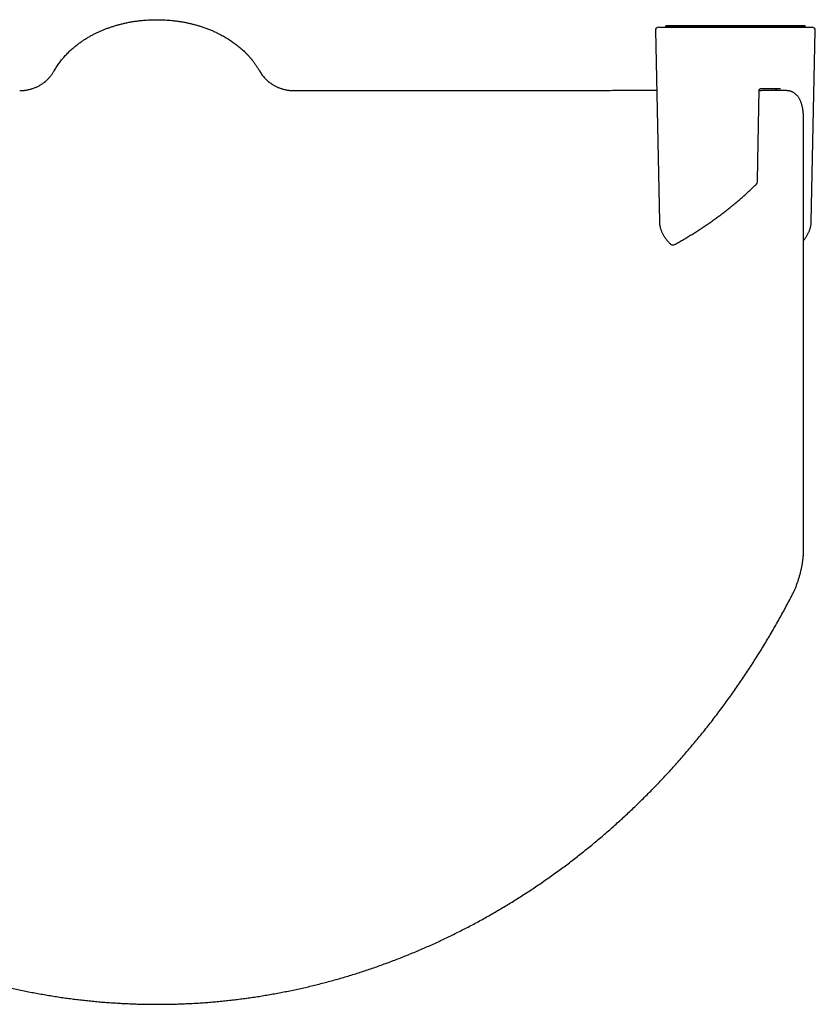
# Model space of a CAD drawing. Header units: millimetres. Extents: x 8 to 1095, y 12 to 2372.
# Tile 37 of 89: x 695 to 815, y 1027 to 1175. Entities that reach past the tile are written whole.
import ezdxf

# ---------------------------------------------------------------- set-up
doc = ezdxf.new("R2010")
doc.units = ezdxf.units.MM

msp = doc.modelspace()

# ---------------------------------------------------------------- linework, layer by layer
at = {"color": 7, "linetype": 'Continuous', "lineweight": 30}
for p, q in [((790.93, 1173.86), (791.54, 1144.98)), ((791.43, 1174.37), (814.62, 1174.37)), ((792.48, 1174.57), (792.48, 1174.45)), ((792.48, 1174.44), (792.57, 1174.37)), ((813.5, 1174.37), (813.58, 1174.45)), ((813.58, 1174.45), (813.58, 1174.57)), ((814.51, 1144.98), (815.12, 1173.86)), ((732.22, 1166.3), (732.19, 1166.32)), ((806.81, 1165.02), (806.8, 1165.02)), ((809.87, 1165.02), (806.81, 1165.02)), ((810.95, 1164.76), (810.94, 1164.76)), ((814.51, 1144.98), (814.51, 1144.98))]:
    msp.add_line(p, q, dxfattribs=at)
at = {"color": 7, "linetype": 'Continuous', "lineweight": 30, "flags": 128}
msp.add_lwpolyline([(806.37, 1150.98), (806.42, 1154.15), (806.61, 1164.87)], dxfattribs=at)
at = {"color": 7, "linetype": 'Continuous', "lineweight": 30}
for centre, start, end in [((791.43, 1173.87), 90, 181.2143), ((814.62, 1173.87), 358.7866, 90), ((805.87, 1150.99), 314.5229, 358.9848), ((793.58, 1141.92), 226.7537, 270), ((793.58, 1141.92), 270, 298.7586)]:
    msp.add_arc(centre, 0.5, start, end, dxfattribs=at)
for points, knots in [([(699.99, 1167.74), (700.06, 1167.86), (700.19, 1168.08), (700.45, 1168.5), (700.79, 1169), (701.22, 1169.54), (701.67, 1170.06), (702.07, 1170.48), (702.42, 1170.82), (702.7, 1171.08), (703, 1171.33), (703.33, 1171.6), (703.73, 1171.9), (704.16, 1172.22), (704.6, 1172.51), (705.04, 1172.78), (705.5, 1173.04), (705.95, 1173.28), (706.41, 1173.51), (706.86, 1173.72), (707.32, 1173.92), (707.79, 1174.11), (708.27, 1174.28), (708.77, 1174.45), (709.28, 1174.61), (709.8, 1174.76), (710.33, 1174.89), (710.88, 1175.02), (711.46, 1175.13), (712.06, 1175.23), (712.67, 1175.32), (713.23, 1175.38), (713.74, 1175.43), (714.31, 1175.47), (715.01, 1175.49), (715.72, 1175.5), (716.32, 1175.48), (716.81, 1175.46), (717.3, 1175.43), (717.84, 1175.38), (718.43, 1175.31), (719.03, 1175.23), (719.59, 1175.13), (720.13, 1175.02), (720.66, 1174.91), (721.18, 1174.77), (721.71, 1174.63), (722.24, 1174.46), (722.79, 1174.28), (723.35, 1174.07), (723.89, 1173.85), (724.38, 1173.63), (724.82, 1173.42), (725.3, 1173.17), (725.87, 1172.86), (726.5, 1172.48), (727.09, 1172.07), (727.57, 1171.72), (727.95, 1171.41), (728.25, 1171.16), (728.53, 1170.91), (728.82, 1170.63), (729.11, 1170.34), (729.4, 1170.03), (729.68, 1169.71), (729.97, 1169.37), (730.25, 1168.99), (730.54, 1168.59), (730.81, 1168.17), (730.97, 1167.88), (731.06, 1167.74)], [0, 0, 0, 0, 0.01188, 0.02377, 0.044725, 0.065733, 0.085658, 0.105627, 0.11672, 0.127813, 0.138935, 0.150057, 0.165563, 0.18109, 0.195589, 0.210088, 0.22465, 0.239213, 0.252738, 0.266263, 0.279839, 0.293415, 0.307445, 0.32149, 0.335732, 0.349973, 0.364274, 0.378575, 0.394414, 0.410253, 0.426174, 0.442095, 0.453953, 0.465819, 0.486723, 0.507673, 0.520389, 0.533105, 0.545864, 0.558622, 0.575131, 0.591662, 0.605742, 0.619836, 0.634129, 0.648421, 0.662774, 0.677126, 0.693023, 0.708919, 0.724898, 0.740877, 0.752742, 0.764616, 0.785532, 0.806495, 0.826365, 0.846276, 0.857332, 0.868388, 0.879473, 0.890558, 0.903016, 0.915475, 0.927976, 0.940477, 0.955321, 0.970164, 0.985082, 1, 1, 1, 1]), ([(792.49, 1174.45), (792.49, 1174.45), (792.48, 1174.45), (792.5, 1174.45), (792.53, 1174.45), (792.58, 1174.46), (792.65, 1174.46), (792.73, 1174.46), (792.84, 1174.46), (792.98, 1174.47), (793.16, 1174.47), (793.37, 1174.47), (793.59, 1174.47), (793.8, 1174.47), (794.01, 1174.47), (794.24, 1174.47), (794.48, 1174.47), (794.75, 1174.47), (795.03, 1174.47), (795.32, 1174.47), (795.63, 1174.47), (795.94, 1174.47), (796.27, 1174.47), (796.61, 1174.47), (796.95, 1174.47), (797.29, 1174.47), (797.64, 1174.47), (798, 1174.47), (798.35, 1174.47), (798.71, 1174.47), (799.08, 1174.47), (799.46, 1174.47), (799.84, 1174.47), (800.24, 1174.48), (800.64, 1174.48), (801.04, 1174.48), (801.43, 1174.48), (801.83, 1174.48), (802.22, 1174.48), (802.65, 1174.48), (803.12, 1174.48), (803.62, 1174.48), (804.12, 1174.48), (804.62, 1174.48), (805.12, 1174.48), (805.61, 1174.48), (806.09, 1174.48), (806.57, 1174.47), (807.03, 1174.47), (807.48, 1174.47), (807.92, 1174.47), (808.32, 1174.47), (808.68, 1174.47), (809, 1174.47), (809.31, 1174.47), (809.61, 1174.47), (809.91, 1174.47), (810.19, 1174.47), (810.46, 1174.47), (810.74, 1174.47), (811.01, 1174.47), (811.27, 1174.47), (811.52, 1174.47), (811.77, 1174.47), (812.03, 1174.47), (812.28, 1174.47), (812.5, 1174.47), (812.71, 1174.47), (812.89, 1174.47), (813.06, 1174.47), (813.2, 1174.46), (813.32, 1174.46), (813.41, 1174.46), (813.49, 1174.46), (813.54, 1174.45), (813.58, 1174.45), (813.58, 1174.45), (813.58, 1174.45)], [0, 0, 0, 0, 0.006024, 0.019695, 0.033382, 0.047022, 0.060678, 0.07435, 0.088039, 0.105083, 0.12216, 0.142702, 0.158046, 0.17171, 0.185393, 0.197385, 0.211244, 0.225124, 0.238601, 0.252099, 0.265127, 0.278176, 0.291249, 0.304344, 0.316418, 0.328512, 0.340627, 0.352764, 0.364077, 0.375431, 0.386804, 0.398251, 0.409719, 0.421262, 0.432828, 0.44444, 0.455446, 0.466473, 0.477522, 0.488592, 0.502413, 0.516299, 0.530229, 0.544239, 0.558293, 0.572402, 0.586377, 0.600401, 0.614464, 0.628557, 0.642689, 0.65684, 0.668035, 0.679262, 0.690506, 0.701806, 0.71312, 0.72449, 0.735874, 0.747289, 0.759949, 0.772627, 0.785324, 0.798038, 0.813537, 0.829064, 0.844634, 0.86026, 0.875757, 0.891279, 0.906838, 0.922448, 0.937944, 0.953463, 0.969018, 0.984621, 1, 1, 1, 1]), ([(813.58, 1174.57), (813.58, 1174.57), (813.58, 1174.57), (813.57, 1174.57), (813.53, 1174.57), (813.48, 1174.57), (813.41, 1174.57), (813.31, 1174.57), (813.2, 1174.57), (813.07, 1174.57), (812.92, 1174.57), (812.75, 1174.57), (812.56, 1174.57), (812.34, 1174.57), (812.1, 1174.57), (811.84, 1174.57), (811.58, 1174.57), (811.32, 1174.57), (811.04, 1174.57), (810.74, 1174.57), (810.43, 1174.57), (810.11, 1174.57), (809.78, 1174.57), (809.45, 1174.57), (809.11, 1174.57), (808.76, 1174.57), (808.41, 1174.57), (808.06, 1174.57), (807.7, 1174.57), (807.3, 1174.57), (806.86, 1174.57), (806.36, 1174.57), (805.85, 1174.57), (805.33, 1174.57), (804.81, 1174.57), (804.33, 1174.57), (803.89, 1174.57), (803.5, 1174.57), (803.11, 1174.57), (802.73, 1174.57), (802.35, 1174.57), (801.98, 1174.57), (801.61, 1174.57), (801.24, 1174.57), (800.87, 1174.57), (800.51, 1174.57), (800.15, 1174.57), (799.77, 1174.57), (799.38, 1174.57), (798.96, 1174.57), (798.57, 1174.57), (798.2, 1174.57), (797.84, 1174.57), (797.5, 1174.57), (797.17, 1174.57), (796.85, 1174.57), (796.54, 1174.57), (796.24, 1174.57), (795.95, 1174.57), (795.66, 1174.57), (795.39, 1174.57), (795.13, 1174.57), (794.88, 1174.57), (794.62, 1174.57), (794.37, 1174.57), (794.14, 1174.57), (793.92, 1174.57), (793.72, 1174.57), (793.53, 1174.57), (793.36, 1174.57), (793.19, 1174.57), (793.03, 1174.57), (792.88, 1174.57), (792.75, 1174.57), (792.65, 1174.57), (792.57, 1174.57), (792.52, 1174.57), (792.49, 1174.57), (792.49, 1174.57), (792.49, 1174.57)], [0, 0, 0, 0, 0.00508, 0.019731, 0.034401, 0.049094, 0.063721, 0.078374, 0.093046, 0.107744, 0.122368, 0.137024, 0.151702, 0.166413, 0.182877, 0.197544, 0.212235, 0.225112, 0.238672, 0.252255, 0.265862, 0.279493, 0.292003, 0.304533, 0.317087, 0.329662, 0.341289, 0.352935, 0.364603, 0.376291, 0.390908, 0.40557, 0.420672, 0.435826, 0.450625, 0.465475, 0.476212, 0.486969, 0.497748, 0.508547, 0.518891, 0.529254, 0.539636, 0.550035, 0.560379, 0.57074, 0.581119, 0.591515, 0.604177, 0.6166, 0.62905, 0.640887, 0.652746, 0.664081, 0.675433, 0.686896, 0.698395, 0.709911, 0.72149, 0.733084, 0.744741, 0.756412, 0.768117, 0.781172, 0.794246, 0.80734, 0.820451, 0.833503, 0.846572, 0.859659, 0.87276, 0.889136, 0.90557, 0.922033, 0.938554, 0.95493, 0.97136, 0.987817, 1, 1, 1, 1]), ([(698.51, 1166.02), (698.52, 1166.03), (698.62, 1166.11), (698.84, 1166.3), (699.15, 1166.6), (699.46, 1166.96), (699.75, 1167.34), (699.91, 1167.61), (699.99, 1167.74)], [0, 0, 0, 0, 0.014883, 0.16495, 0.372219, 0.580335, 0.789368, 1, 1, 1, 1]), ([(731.06, 1167.74), (731.11, 1167.66), (731.21, 1167.48), (731.37, 1167.24), (731.56, 1167), (731.75, 1166.76), (731.96, 1166.54), (732.19, 1166.32), (732.38, 1166.14), (732.51, 1166.05), (732.55, 1166.01)], [0, 0, 0, 0, 0.131345, 0.26332, 0.395296, 0.529247, 0.663199, 0.799095, 0.934993, 1, 1, 1, 1]), ([(731.06, 1167.73), (731.06, 1167.73), (731.06, 1167.73), (731.07, 1167.73), (731.07, 1167.72)], [0, 0, 0, 0, 0.375882, 1, 1, 1, 1]), ([(698.61, 1166.1), (698.57, 1166.08), (698.48, 1166), (698.33, 1165.88), (698.15, 1165.76), (697.96, 1165.63), (697.76, 1165.52), (697.57, 1165.41), (697.37, 1165.31), (697.16, 1165.22), (696.95, 1165.13), (696.74, 1165.05), (696.52, 1164.98), (696.3, 1164.92), (696.08, 1164.87), (695.86, 1164.82), (695.63, 1164.79), (695.41, 1164.76), (695.18, 1164.74), (694.97, 1164.73), (694.84, 1164.73), (694.78, 1164.73)], [0, 0, 0, 0, 0.032293, 0.085839, 0.139658, 0.193685, 0.247876, 0.302196, 0.356622, 0.411135, 0.46572, 0.520365, 0.575062, 0.629804, 0.684584, 0.739397, 0.794239, 0.849107, 0.903999, 0.958911, 1, 1, 1, 1]), ([(620.12, 1164.76), (620.12, 1164.76), (620.07, 1164.75), (619.98, 1164.74), (619.84, 1164.72), (619.71, 1164.68), (619.57, 1164.64), (619.44, 1164.58), (619.32, 1164.52), (619.2, 1164.46), (619.08, 1164.38), (618.97, 1164.3), (618.86, 1164.2), (618.75, 1164.1), (618.65, 1163.99), (618.55, 1163.87), (618.46, 1163.74), (618.37, 1163.6), (618.29, 1163.45), (618.21, 1163.3), (618.14, 1163.13), (618.07, 1162.96), (618.01, 1162.77), (617.95, 1162.58), (617.9, 1162.38), (617.85, 1162.17), (617.81, 1161.96), (617.78, 1161.75), (617.75, 1161.53), (617.73, 1161.32), (617.72, 1161.11), (617.71, 1160.89), (617.7, 1160.63), (617.7, 1160.27), (617.7, 1159.77), (617.7, 1159.1), (617.7, 1158.17), (617.7, 1156.56), (617.7, 1137.87), (617.7, 1118.51), (617.7, 1099.5), (617.7, 1097.57), (617.7, 1096.57), (617.7, 1096.02), (617.7, 1095.66), (617.7, 1095.39), (617.71, 1095.14), (617.72, 1094.9), (617.73, 1094.68), (617.74, 1094.45), (617.76, 1094.22), (617.79, 1093.97), (617.82, 1093.72), (617.85, 1093.46), (617.89, 1093.2), (617.94, 1092.94), (617.99, 1092.68), (618.04, 1092.42), (618.1, 1092.16), (618.16, 1091.9), (618.23, 1091.63), (618.3, 1091.37), (618.38, 1091.11), (618.45, 1090.85), (618.54, 1090.6), (618.62, 1090.34), (618.71, 1090.09), (618.81, 1089.85), (618.91, 1089.6), (619.01, 1089.36), (619.11, 1089.13), (619.22, 1088.9), (619.32, 1088.68), (619.44, 1088.45), (619.57, 1088.19), (619.77, 1087.82), (620.09, 1087.21), (620.53, 1086.38), (621.06, 1085.41), (621.6, 1084.45), (622.14, 1083.49), (622.7, 1082.54), (623.25, 1081.6), (623.82, 1080.66), (624.39, 1079.73), (624.97, 1078.81), (625.56, 1077.89), (626.16, 1076.98), (626.76, 1076.08), (627.37, 1075.18), (627.98, 1074.29), (628.61, 1073.41), (629.23, 1072.53), (629.87, 1071.67), (630.51, 1070.81), (631.16, 1069.95), (631.81, 1069.1), (632.47, 1068.26), (633.14, 1067.43), (633.81, 1066.61), (634.49, 1065.79), (635.17, 1064.98), (635.86, 1064.18), (636.56, 1063.39), (637.26, 1062.6), (637.97, 1061.82), (638.68, 1061.05), (639.4, 1060.29), (640.13, 1059.53), (640.86, 1058.78), (641.6, 1058.04), (642.34, 1057.31), (643.09, 1056.58), (643.84, 1055.86), (644.6, 1055.16), (645.36, 1054.46), (646.13, 1053.76), (646.9, 1053.08), (647.68, 1052.4), (648.46, 1051.74), (649.24, 1051.08), (650.03, 1050.43), (650.83, 1049.78), (651.63, 1049.15), (652.43, 1048.52), (653.24, 1047.91), (654.05, 1047.3), (654.87, 1046.7), (655.69, 1046.11), (656.51, 1045.52), (657.34, 1044.95), (658.17, 1044.39), (659, 1043.83), (659.84, 1043.28), (660.69, 1042.74), (661.53, 1042.21), (662.38, 1041.68), (663.24, 1041.17), (664.09, 1040.67), (664.95, 1040.17), (665.81, 1039.68), (666.67, 1039.21), (667.54, 1038.74), (668.41, 1038.28), (669.29, 1037.82), (670.16, 1037.38), (671.05, 1036.95), (671.93, 1036.52), (672.82, 1036.1), (673.71, 1035.69), (674.6, 1035.29), (675.5, 1034.9), (676.4, 1034.52), (677.29, 1034.15), (678.2, 1033.78), (679.1, 1033.43), (680.01, 1033.08), (680.92, 1032.74), (681.83, 1032.41), (682.74, 1032.09), (683.65, 1031.78), (684.57, 1031.48), (685.48, 1031.19), (686.4, 1030.91), (687.32, 1030.63), (688.24, 1030.37), (689.16, 1030.11), (690.09, 1029.87), (691.01, 1029.63), (691.94, 1029.4), (692.87, 1029.18), (693.8, 1028.96), (694.74, 1028.76), (695.67, 1028.57), (696.61, 1028.38), (697.54, 1028.21), (698.48, 1028.04), (699.42, 1027.88), (700.36, 1027.73), (701.29, 1027.59), (702.24, 1027.46), (703.18, 1027.34), (704.12, 1027.23), (705.06, 1027.12), (706, 1027.03), (706.94, 1026.94), (707.89, 1026.86), (708.84, 1026.8), (709.78, 1026.74), (710.73, 1026.69), (711.68, 1026.65), (712.62, 1026.61), (713.56, 1026.59), (714.51, 1026.58), (715.45, 1026.57), (716.39, 1026.57), (717.34, 1026.59), (718.28, 1026.61), (719.23, 1026.64), (720.17, 1026.68), (721.11, 1026.73), (722.06, 1026.78), (723, 1026.85), (723.94, 1026.93), (724.88, 1027.01), (725.82, 1027.1), (726.76, 1027.21), (727.7, 1027.32), (728.64, 1027.44), (729.58, 1027.57), (730.51, 1027.7), (731.45, 1027.85), (732.39, 1028.01), (733.33, 1028.17), (734.26, 1028.35), (735.2, 1028.53), (736.13, 1028.72), (737.06, 1028.92), (737.99, 1029.13), (738.92, 1029.35), (739.85, 1029.58), (740.78, 1029.82), (741.7, 1030.06), (742.63, 1030.32), (743.55, 1030.58), (744.46, 1030.85), (745.38, 1031.13), (746.29, 1031.42), (747.21, 1031.72), (748.12, 1032.03), (749.02, 1032.34), (749.93, 1032.67), (750.83, 1033), (751.74, 1033.35), (752.64, 1033.7), (753.53, 1034.06), (754.43, 1034.43), (755.33, 1034.81), (756.22, 1035.19), (757.11, 1035.59), (758, 1035.99), (758.88, 1036.41), (759.76, 1036.83), (760.64, 1037.26), (761.51, 1037.7), (762.38, 1038.15), (763.25, 1038.6), (764.12, 1039.07), (764.98, 1039.54), (765.84, 1040.02), (766.7, 1040.52), (767.55, 1041.02), (768.4, 1041.53), (769.25, 1042.04), (770.1, 1042.57), (770.94, 1043.11), (771.78, 1043.65), (772.61, 1044.2), (773.44, 1044.76), (774.26, 1045.33), (775.08, 1045.91), (775.9, 1046.5), (776.72, 1047.09), (777.52, 1047.69), (778.33, 1048.3), (779.13, 1048.92), (779.92, 1049.55), (780.71, 1050.18), (781.5, 1050.83), (782.28, 1051.48), (783.06, 1052.14), (783.84, 1052.81), (784.6, 1053.48), (785.37, 1054.17), (786.13, 1054.86), (786.89, 1055.56), (787.64, 1056.27), (788.38, 1056.99), (789.12, 1057.72), (789.86, 1058.45), (790.59, 1059.19), (791.31, 1059.94), (792.03, 1060.7), (792.74, 1061.46), (793.45, 1062.23), (794.15, 1063.01), (794.85, 1063.8), (795.54, 1064.59), (796.22, 1065.39), (796.9, 1066.2), (797.58, 1067.02), (798.24, 1067.85), (798.91, 1068.68), (799.56, 1069.52), (800.21, 1070.37), (800.85, 1071.23), (801.49, 1072.09), (802.12, 1072.96), (802.74, 1073.83), (803.36, 1074.72), (803.97, 1075.6), (804.57, 1076.5), (805.16, 1077.4), (805.75, 1078.31), (806.33, 1079.23), (806.91, 1080.15), (807.48, 1081.08), (808.04, 1082.01), (808.59, 1082.95), (809.14, 1083.9), (809.68, 1084.86), (810.21, 1085.82), (810.73, 1086.78), (811.16, 1087.6), (811.46, 1088.17), (811.63, 1088.5), (811.75, 1088.74), (811.86, 1088.97), (811.96, 1089.19), (812.06, 1089.41), (812.16, 1089.64), (812.25, 1089.88), (812.35, 1090.13), (812.44, 1090.38), (812.52, 1090.63), (812.6, 1090.88), (812.68, 1091.14), (812.75, 1091.4), (812.82, 1091.65), (812.89, 1091.91), (812.95, 1092.18), (813.01, 1092.44), (813.06, 1092.7), (813.11, 1092.96), (813.16, 1093.22), (813.2, 1093.48), (813.23, 1093.74), (813.26, 1093.99), (813.29, 1094.25), (813.31, 1094.49), (813.32, 1094.71), (813.33, 1094.93), (813.34, 1095.15), (813.34, 1095.39), (813.35, 1095.65), (813.35, 1095.99), (813.35, 1096.41), (813.35, 1097.03), (813.35, 1109.1), (813.35, 1125.35), (813.35, 1145.1), (813.34, 1154.08), (813.35, 1158.93), (813.35, 1160.1), (813.35, 1160.53), (813.34, 1160.84), (813.33, 1161.1), (813.31, 1161.32), (813.29, 1161.51), (813.28, 1161.67), (813.25, 1161.85), (813.22, 1162.04), (813.18, 1162.25), (813.13, 1162.46), (813.08, 1162.66), (813.02, 1162.85), (812.95, 1163.03), (812.88, 1163.21), (812.8, 1163.38), (812.71, 1163.54), (812.62, 1163.69), (812.52, 1163.84), (812.41, 1163.97), (812.3, 1164.09), (812.19, 1164.2), (812.08, 1164.3), (811.96, 1164.39), (811.83, 1164.47), (811.7, 1164.54), (811.57, 1164.6), (811.45, 1164.65), (811.35, 1164.68), (811.26, 1164.7), (811.16, 1164.73), (811.08, 1164.74), (811.03, 1164.74), (811.02, 1164.75)], [0, 0, 0, 0, 0.000013, 0.000518, 0.001004, 0.001525, 0.002028, 0.002518, 0.002989, 0.003439, 0.00394, 0.004449, 0.004966, 0.005494, 0.006032, 0.006579, 0.00714, 0.007722, 0.00832, 0.008934, 0.009563, 0.010205, 0.010858, 0.01152, 0.012189, 0.012861, 0.013521, 0.014182, 0.014843, 0.015505, 0.016045, 0.016587, 0.017356, 0.018265, 0.019617, 0.021489, 0.023904, 0.027286, 0.034965, 0.179633, 0.188737, 0.193417, 0.195684, 0.197114, 0.197939, 0.198663, 0.199337, 0.199956, 0.200539, 0.201097, 0.201691, 0.202297, 0.202932, 0.203564, 0.204197, 0.20483, 0.205456, 0.206085, 0.206714, 0.207343, 0.207971, 0.208598, 0.209222, 0.209844, 0.210463, 0.211078, 0.211691, 0.212305, 0.212921, 0.213535, 0.214148, 0.214728, 0.215294, 0.215912, 0.216606, 0.217454, 0.218967, 0.221666, 0.22436, 0.227048, 0.22973, 0.232407, 0.235078, 0.237743, 0.240402, 0.243055, 0.245701, 0.248344, 0.250982, 0.253614, 0.25624, 0.258859, 0.26147, 0.264072, 0.266668, 0.269266, 0.271855, 0.274436, 0.277009, 0.279575, 0.282133, 0.284685, 0.287229, 0.289768, 0.2923, 0.294827, 0.297349, 0.299865, 0.302378, 0.304885, 0.307389, 0.30989, 0.312387, 0.314872, 0.317349, 0.31982, 0.322283, 0.324741, 0.327194, 0.32964, 0.332083, 0.33452, 0.336943, 0.339362, 0.341778, 0.344189, 0.346596, 0.348996, 0.351389, 0.353774, 0.35615, 0.358516, 0.360891, 0.36326, 0.365621, 0.367975, 0.370322, 0.372662, 0.374996, 0.377325, 0.379648, 0.381965, 0.384279, 0.386587, 0.388892, 0.391194, 0.393492, 0.395787, 0.39808, 0.400371, 0.40266, 0.404948, 0.407213, 0.409478, 0.411744, 0.41401, 0.416273, 0.418531, 0.420783, 0.423028, 0.425264, 0.42749, 0.429714, 0.431945, 0.434171, 0.436394, 0.438613, 0.44083, 0.443045, 0.445257, 0.447467, 0.449676, 0.451884, 0.454089, 0.456292, 0.458491, 0.460689, 0.462884, 0.465077, 0.46727, 0.469461, 0.471652, 0.473843, 0.476022, 0.478199, 0.480381, 0.482568, 0.484757, 0.486946, 0.489134, 0.491317, 0.493495, 0.495665, 0.497826, 0.499997, 0.502177, 0.504356, 0.506534, 0.50871, 0.510885, 0.51306, 0.515235, 0.51741, 0.519586, 0.521762, 0.523939, 0.526118, 0.528299, 0.530481, 0.532667, 0.534855, 0.537046, 0.539241, 0.541439, 0.543643, 0.545842, 0.548039, 0.550242, 0.552449, 0.55466, 0.556873, 0.559089, 0.561307, 0.563525, 0.565743, 0.567959, 0.570179, 0.572405, 0.574632, 0.576862, 0.579095, 0.581332, 0.583572, 0.585817, 0.588067, 0.590322, 0.592583, 0.594852, 0.597123, 0.599396, 0.601672, 0.60395, 0.606232, 0.608518, 0.610807, 0.613101, 0.615399, 0.617702, 0.620011, 0.622325, 0.624645, 0.626972, 0.629305, 0.631645, 0.633992, 0.636347, 0.638703, 0.641054, 0.643414, 0.645783, 0.648158, 0.65054, 0.652927, 0.655317, 0.65771, 0.660104, 0.662503, 0.664916, 0.667333, 0.669756, 0.672184, 0.674618, 0.677058, 0.679506, 0.68196, 0.684422, 0.686895, 0.689374, 0.691856, 0.694343, 0.696834, 0.69933, 0.701832, 0.704339, 0.706852, 0.709371, 0.711897, 0.71443, 0.71697, 0.719517, 0.722072, 0.724636, 0.727208, 0.729789, 0.73237, 0.734952, 0.737543, 0.740142, 0.742747, 0.745358, 0.747973, 0.750593, 0.753217, 0.755846, 0.758486, 0.76113, 0.76378, 0.766436, 0.769098, 0.771766, 0.774441, 0.777123, 0.779809, 0.782501, 0.78385, 0.784575, 0.785218, 0.785807, 0.786358, 0.786949, 0.787519, 0.78813, 0.788745, 0.78936, 0.789972, 0.790579, 0.791194, 0.79181, 0.792429, 0.793051, 0.793678, 0.794302, 0.794929, 0.795557, 0.796189, 0.796822, 0.797457, 0.798094, 0.798732, 0.799372, 0.799904, 0.800458, 0.801047, 0.801682, 0.802385, 0.803215, 0.804424, 0.805868, 0.808387, 0.905051, 0.9413, 0.973018, 0.979959, 0.981697, 0.982742, 0.983542, 0.984284, 0.98496, 0.985429, 0.985924, 0.986412, 0.987081, 0.987748, 0.988416, 0.989086, 0.989763, 0.990421, 0.991081, 0.991737, 0.992385, 0.99302, 0.993638, 0.994236, 0.994814, 0.995371, 0.995902, 0.996436, 0.996958, 0.997471, 0.997976, 0.998477, 0.998821, 0.999137, 0.999448, 0.999857, 1, 1, 1, 1]), ([(736.26, 1164.73), (736.21, 1164.73), (736.08, 1164.73), (735.88, 1164.74), (735.65, 1164.76), (735.42, 1164.79), (735.2, 1164.82), (734.98, 1164.87), (734.76, 1164.92), (734.54, 1164.98), (734.33, 1165.05), (734.12, 1165.12), (733.92, 1165.2), (733.72, 1165.29), (733.52, 1165.39), (733.33, 1165.49), (733.15, 1165.6), (732.97, 1165.71), (732.8, 1165.83), (732.63, 1165.95), (732.53, 1166.03), (732.48, 1166.07)], [0, 0, 0, 0, 0.038088, 0.094172, 0.150035, 0.205669, 0.261065, 0.316211, 0.371097, 0.425709, 0.480032, 0.534048, 0.587738, 0.641078, 0.694043, 0.746603, 0.798724, 0.850363, 0.901475, 0.952004, 1, 1, 1, 1]), ([(791.12, 1164.77), (791.02, 1164.77), (790.48, 1164.77), (789.49, 1164.77), (788.15, 1164.77), (786.81, 1164.77), (785.46, 1164.77), (784.09, 1164.76), (782.69, 1164.76), (781.28, 1164.76), (779.85, 1164.76), (778.4, 1164.76), (776.94, 1164.76), (775.47, 1164.76), (773.99, 1164.75), (772.5, 1164.75), (771, 1164.75), (769.5, 1164.75), (768, 1164.75), (766.52, 1164.75), (765.02, 1164.75), (763.5, 1164.75), (761.98, 1164.74), (760.48, 1164.74), (758.99, 1164.74), (757.53, 1164.74), (756.05, 1164.74), (754.57, 1164.74), (753.05, 1164.74), (751.5, 1164.74), (749.9, 1164.74), (748.3, 1164.74), (746.7, 1164.73), (745.08, 1164.73), (743.49, 1164.73), (741.93, 1164.73), (740.39, 1164.73), (738.85, 1164.73), (737.48, 1164.73), (736.61, 1164.73), (736.26, 1164.73)], [0, 0, 0, 0, 0.006846, 0.038311, 0.067914, 0.097452, 0.126924, 0.156326, 0.185658, 0.214917, 0.244102, 0.273212, 0.302244, 0.331197, 0.359556, 0.387837, 0.41604, 0.444165, 0.471209, 0.498179, 0.525075, 0.551897, 0.578646, 0.605321, 0.630404, 0.655421, 0.680373, 0.705259, 0.73008, 0.756336, 0.78252, 0.808635, 0.834681, 0.860659, 0.886571, 0.910943, 0.935257, 0.959516, 0.983718, 1, 1, 1, 1]), ([(806.61, 1164.87), (806.61, 1164.88), (806.61, 1164.89), (806.63, 1164.91), (806.65, 1164.95), (806.67, 1164.98), (806.7, 1164.99), (806.71, 1165)], [0, 0, 0, 0, 0.138613, 0.31033, 0.499771, 0.754495, 1, 1, 1, 1]), ([(807.65, 1164.79), (807.58, 1164.79), (807.43, 1164.79), (807.2, 1164.78), (806.94, 1164.75), (806.74, 1164.73), (806.63, 1164.71), (806.61, 1164.7)], [0, 0, 0, 0, 0.190976, 0.433976, 0.681346, 0.928717, 1, 1, 1, 1]), ([(806.71, 1165), (806.71, 1165), (806.71, 1165), (806.72, 1165.01), (806.74, 1165.01), (806.77, 1165.02), (806.79, 1165.03), (806.81, 1165.03), (806.82, 1165.02)], [0, 0, 0, 0, 0.037279, 0.222156, 0.427787, 0.67436, 0.940121, 1, 1, 1, 1]), ([(810.94, 1164.76), (810.92, 1164.76), (810.87, 1164.76), (810.79, 1164.77), (810.69, 1164.78), (810.58, 1164.78), (810.47, 1164.79), (810.39, 1164.79), (810.34, 1164.79), (810.31, 1164.79), (810.29, 1164.79), (810.29, 1164.79), (810.27, 1164.79), (810.25, 1164.79), (810.22, 1164.79), (810.17, 1164.79), (810.11, 1164.79), (810.04, 1164.79), (809.95, 1164.79), (809.86, 1164.79), (809.75, 1164.79), (809.61, 1164.79), (809.46, 1164.79), (809.3, 1164.79), (809.12, 1164.79), (808.92, 1164.79), (808.71, 1164.79), (808.47, 1164.79), (808.22, 1164.79), (807.95, 1164.79), (807.75, 1164.79), (807.65, 1164.79), (807.65, 1164.79)], [0, 0, 0, 0, 0.009192, 0.024003, 0.038815, 0.056742, 0.075302, 0.089109, 0.096343, 0.101137, 0.102628, 0.103523, 0.105111, 0.111016, 0.121002, 0.135939, 0.155849, 0.179788, 0.208059, 0.240664, 0.277603, 0.32412, 0.376075, 0.433466, 0.496293, 0.564556, 0.638253, 0.717383, 0.801944, 0.896355, 0.996721, 1, 1, 1, 1]), ([(809.34, 1164.79), (809.34, 1164.8), (809.32, 1164.83), (809.28, 1164.87), (809.22, 1164.93), (809.16, 1164.97), (809.1, 1165), (809.04, 1165.02), (809, 1165.02), (808.98, 1165.02)], [0, 0, 0, 0, 0.03617, 0.210202, 0.364734, 0.519265, 0.667286, 0.815346, 1, 1, 1, 1]), ([(793.82, 1141.48), (794.01, 1141.59), (794.43, 1141.82), (795.05, 1142.17), (795.68, 1142.55), (796.32, 1142.93), (796.94, 1143.32), (797.56, 1143.71), (798.17, 1144.11), (798.77, 1144.52), (799.37, 1144.94), (799.96, 1145.36), (800.54, 1145.78), (801.12, 1146.22), (801.69, 1146.66), (802.25, 1147.11), (802.81, 1147.56), (803.36, 1148.02), (803.9, 1148.49), (804.44, 1148.96), (804.96, 1149.44), (805.48, 1149.93), (805.9, 1150.33), (806.14, 1150.57), (806.22, 1150.64)], [0, 0, 0, 0, 0.042144, 0.089041, 0.135938, 0.182832, 0.229721, 0.276603, 0.323477, 0.37034, 0.41719, 0.464026, 0.510846, 0.55767, 0.604507, 0.651357, 0.69822, 0.745092, 0.791972, 0.838859, 0.885749, 0.932642, 0.979535, 1, 1, 1, 1]), ([(791.54, 1144.98), (791.54, 1144.95), (791.54, 1144.85), (791.55, 1144.69), (791.57, 1144.49), (791.61, 1144.3), (791.65, 1144.11), (791.7, 1143.91), (791.76, 1143.72), (791.83, 1143.53), (791.91, 1143.34), (792.01, 1143.15), (792.1, 1142.97), (792.21, 1142.78), (792.33, 1142.6), (792.46, 1142.42), (792.6, 1142.24), (792.74, 1142.06), (792.9, 1141.89), (793.06, 1141.72), (793.18, 1141.61), (793.24, 1141.55)], [0, 0, 0, 0, 0.025871, 0.078907, 0.131964, 0.185075, 0.238273, 0.291586, 0.34504, 0.398655, 0.452445, 0.506422, 0.56059, 0.614949, 0.669493, 0.724214, 0.7791, 0.834136, 0.889306, 0.944593, 1, 1, 1, 1]), ([(813.35, 1142.12), (813.39, 1142.17), (813.48, 1142.28), (813.61, 1142.45), (813.73, 1142.63), (813.85, 1142.81), (813.96, 1143), (814.06, 1143.19), (814.15, 1143.38), (814.23, 1143.57), (814.3, 1143.76), (814.36, 1143.95), (814.41, 1144.15), (814.45, 1144.34), (814.48, 1144.54), (814.5, 1144.73), (814.51, 1144.88), (814.51, 1144.96), (814.51, 1144.98)], [0, 0, 0, 0, 0.05455, 0.122188, 0.189658, 0.256938, 0.324012, 0.390862, 0.457478, 0.523854, 0.589988, 0.655887, 0.721564, 0.787039, 0.852337, 0.91749, 0.982535, 1, 1, 1, 1])]:
    msp.add_open_spline(points, degree=3, knots=knots, dxfattribs=at)

doc.saveas('drawing.dxf')
